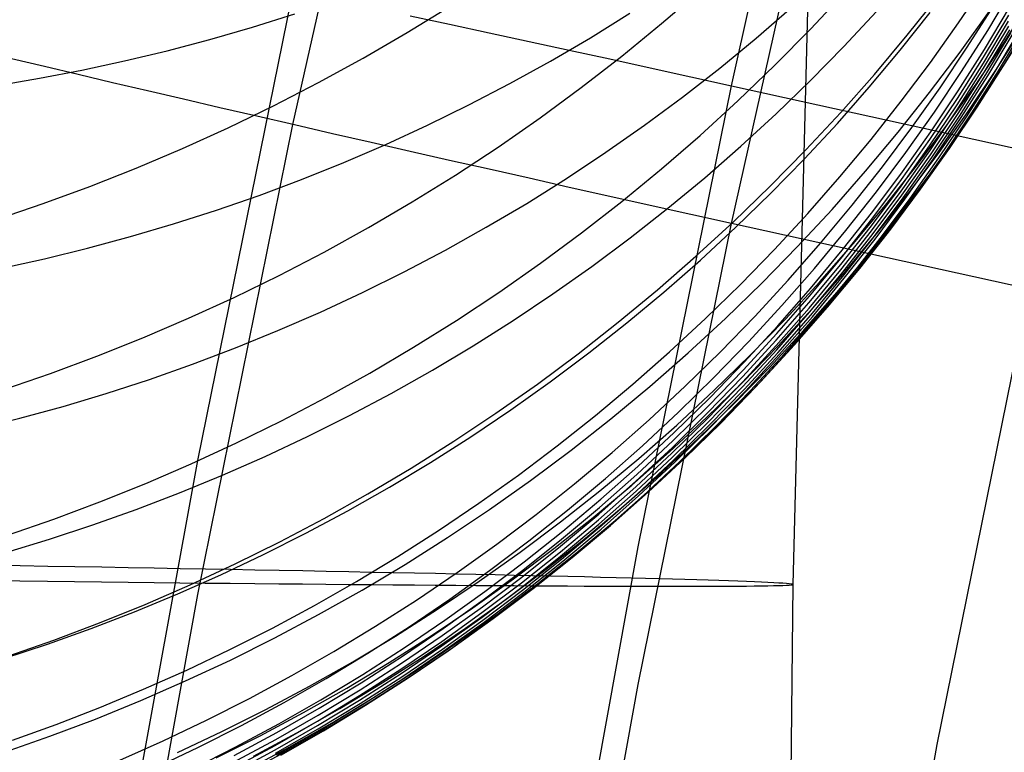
# Model space of a CAD drawing. Extents: x -1634 to -184, y -278 to 263.
# Tile 48 of 242: x -1610.54 to -1602.47, y 67.28 to 73.29. Entities that reach past the tile are written whole.
import ezdxf

# ---------------------------------------------------------------- set-up
doc = ezdxf.new("R2010")
doc.units = 0
doc.layers.add('PREDEFINITO', color=7, linetype='CONTINUOUS')

msp = doc.modelspace()

# ---------------------------------------------------------------- linework, layer by layer
at = {"layer": 'PREDEFINITO'}
for p, q in [((-1603.9011, 80.3052, 296.6527), (-1604.2013, 68.6563, 296.7223)), ((-1604.7028, 72.746, 442.432), (-1603.863, 76.5076, 442.347)), ((-1608.2968, 72.4274, 393.1287), (-1607.4399, 76.263, 393.0421)), ((-1604.7028, 71.6172, 392.4447), (-1603.863, 75.3789, 392.3598)), ((-1609.0762, 69.6724, 441.7991), (-1608.2968, 73.5245, 441.7121)), ((-1605.2757, 73.2554, 562.861), (-1604.9566, 73.5303, 562.9249)), ((-1604.0531, 73.2128, 569.3855), (-1603.7662, 73.5192, 569.4443)), ((-1602.8426, 73.2612, 619.201), (-1602.6216, 73.5899, 619.1504)), ((-1602.6026, 73.1996, 612.291), (-1602.3974, 73.5419, 612.2619)), ((-1603.2624, 73.1597, 575.8316), (-1603.0027, 73.486, 575.8823)), ((-1602.4694, 73.1005, 588.5665), (-1602.2493, 73.4468, 588.597)), ((-1607.3605, 73.1826, 556.2192), (-1607.004, 73.4026, 556.2817)), ((-1604.5005, 73.1369, 634.0471), (-1604.2076, 73.3907, 633.9654)), ((-1603.7817, 73.0684, 628.9397), (-1603.5147, 73.355, 628.8657)), ((-1602.8299, 73.0217, 582.2088), (-1602.5898, 73.359, 582.2499)), ((-1602.7704, 73.0622, 614.6015), (-1602.5568, 73.3987, 614.5654)), ((-1602.6299, 73.0428, 610.0137), (-1602.424, 73.3864, 609.9926)), ((-1608.6295, 73.2271, 644.9983), (-1608.2814, 73.3368, 644.935)), ((-1607.3371, 73.3198, 442.048), (-1607.0146, 73.2505, 442.1361)), ((-1605.8596, 73.14, 639.3455), (-1605.5361, 73.3409, 639.2641)), ((-1603.3206, 73.0374, 624.0476), (-1603.0755, 73.3465, 623.9846)), ((-1602.6386, 72.9308, 607.7958), (-1602.4321, 73.2755, 607.7824)), ((-1602.6364, 72.9818, 608.9053), (-1602.4302, 73.326, 608.888)), ((-1608.9783, 73.126, 645.0584), (-1608.6295, 73.2271, 644.9983)), ((-1607.0146, 73.2505, 442.1361), (-1606.6893, 73.1803, 442.2129)), ((-1605.6016, 72.989, 562.7981), (-1605.2757, 73.2554, 562.861)), ((-1604.348, 72.9137, 569.3271), (-1604.0531, 73.2128, 569.3855)), ((-1603.0725, 72.9374, 619.2506), (-1602.8426, 73.2612, 619.201)), ((-1602.817, 72.8617, 612.3192), (-1602.6026, 73.1996, 612.291)), ((-1602.6364, 72.8899, 606.6865), (-1602.4296, 73.2351, 606.677)), ((-1602.6298, 72.8589, 605.5766), (-1602.4227, 73.2046, 605.5709)), ((-1602.5354, 72.8746, 591.7032), (-1602.316, 73.2201, 591.7288)), ((-1602.5145, 72.8685, 599.5678), (-1602.3061, 73.2163, 599.5804)), ((-1602.4711, 72.9143, 597.9988), (-1602.2624, 73.2626, 598.0138)), ((-1609.3276, 73.0336, 645.1153), (-1608.9783, 73.126, 645.0584)), ((-1607.7216, 72.9724, 556.1585), (-1607.3605, 73.1826, 556.2192)), ((-1606.6893, 73.1803, 442.2129), (-1606.3618, 73.1094, 442.2783)), ((-1606.1875, 72.9475, 639.4243), (-1605.8596, 73.14, 639.3455)), ((-1604.7998, 72.8907, 634.1268), (-1604.5005, 73.1369, 634.0471)), ((-1603.5308, 72.8397, 575.781), (-1603.2624, 73.1597, 575.8316)), ((-1602.6188, 72.8379, 604.4666), (-1602.4115, 73.1841, 604.4649)), ((-1602.6033, 72.8271, 603.3554), (-1602.3957, 73.1737, 603.3575)), ((-1602.5591, 72.8355, 601.1331), (-1602.351, 73.1828, 601.1429)), ((-1609.6771, 72.9497, 645.169), (-1609.3276, 73.0336, 645.1153)), ((-1606.3618, 73.1094, 442.2783), (-1606.0323, 73.0377, 442.3322)), ((-1606.0323, 73.0377, 442.3322), (-1605.7013, 72.9655, 442.3746)), ((-1604.0563, 72.7885, 629.012), (-1603.7817, 73.0684, 628.9397)), ((-1603.574, 72.734, 624.1093), (-1603.3206, 73.0374, 624.0476)), ((-1602.9932, 72.7303, 614.6366), (-1602.7704, 73.0622, 614.6015)), ((-1602.845, 72.7036, 610.034), (-1602.6299, 73.0428, 610.0137)), ((-1602.6988, 72.7591, 588.5355), (-1602.4694, 73.1005, 588.5665)), ((-1602.6087, 72.6979, 594.8423), (-1602.39, 73.0426, 594.863)), ((-1610.3334, 72.903, 394.2466), (-1610.6025, 72.9671, 394.4468)), ((-1610.0263, 72.8742, 645.2195), (-1609.6771, 72.9497, 645.169)), ((-1608.0868, 72.7719, 556.0994), (-1607.7216, 72.9724, 556.1585)), ((-1605.9339, 72.7315, 562.7363), (-1605.6016, 72.989, 562.7981)), ((-1605.7013, 72.9655, 442.3746), (-1605.3691, 72.8927, 442.4053)), ((-1603.0791, 72.69, 582.1675), (-1602.8299, 73.0217, 582.2088)), ((-1602.852, 72.642, 608.9217), (-1602.6364, 72.9818, 608.9053)), ((-1610.3751, 72.807, 645.2668), (-1610.0263, 72.8742, 645.2195)), ((-1610.0578, 72.8378, 394.0559), (-1610.3334, 72.903, 394.2466)), ((-1606.5194, 72.7638, 639.5004), (-1606.1875, 72.9475, 639.4243)), ((-1605.3691, 72.8927, 442.4053), (-1605.0362, 72.8195, 442.4245)), ((-1605.1053, 72.6524, 634.2043), (-1604.7998, 72.8907, 634.1268)), ((-1604.6506, 72.6224, 569.2693), (-1604.348, 72.9137, 569.3271)), ((-1603.3112, 72.6189, 619.2992), (-1603.0725, 72.9374, 619.2506)), ((-1602.8545, 72.5905, 607.8083), (-1602.6386, 72.9308, 607.7958)), ((-1602.8526, 72.549, 606.6951), (-1602.6364, 72.8899, 606.6865)), ((-1602.7641, 72.5338, 591.677), (-1602.5354, 72.8746, 591.7032)), ((-1602.7322, 72.5251, 599.5544), (-1602.5145, 72.8685, 599.5678)), ((-1602.6892, 72.5705, 597.983), (-1602.4711, 72.9143, 597.9988)), ((-1610.723, 72.7481, 645.3109), (-1610.3751, 72.807, 645.2668)), ((-1609.7759, 72.7714, 393.8749), (-1610.0578, 72.8378, 394.0559)), ((-1605.0362, 72.8195, 442.4245), (-1604.7028, 72.746, 442.432)), ((-1604.3382, 72.5157, 629.0828), (-1604.0563, 72.7885, 629.012)), ((-1603.8077, 72.5265, 575.7304), (-1603.5308, 72.8397, 575.781)), ((-1603.0406, 72.5284, 612.3464), (-1602.817, 72.8617, 612.3192)), ((-1602.8462, 72.5175, 605.5813), (-1602.6298, 72.8589, 605.5766)), ((-1602.8355, 72.4961, 604.4674), (-1602.6188, 72.8379, 604.4666)), ((-1602.8203, 72.4849, 603.3524), (-1602.6033, 72.8271, 603.3554)), ((-1602.7765, 72.4926, 601.1223), (-1602.5591, 72.8355, 601.1331)), ((-1609.4882, 72.7039, 393.704), (-1609.7759, 72.7714, 393.8749)), ((-1608.4559, 72.5814, 556.0421), (-1608.0868, 72.7719, 556.0994)), ((-1606.855, 72.5888, 639.5737), (-1606.5194, 72.7638, 639.5004)), ((-1606.2722, 72.483, 562.6756), (-1605.9339, 72.7315, 562.7363)), ((-1605.4672, 68.9652, 442.5174), (-1604.7028, 72.746, 442.432)), ((-1604.7028, 72.746, 442.432), (-1599.8208, 71.6669, 442.4563)), ((-1603.8356, 72.4369, 624.1696), (-1603.574, 72.734, 624.1093)), ((-1603.225, 72.4033, 614.6707), (-1602.9932, 72.7303, 614.6366)), ((-1602.9374, 72.4229, 588.5039), (-1602.6988, 72.7591, 588.5355)), ((-1609.1948, 72.6354, 393.5433), (-1609.4882, 72.7039, 393.704)), ((-1608.8962, 72.5659, 393.3929), (-1609.1948, 72.6354, 393.5433)), ((-1605.4166, 72.4222, 634.2797), (-1605.1053, 72.6524, 634.2043)), ((-1603.3372, 72.3643, 582.1259), (-1603.0791, 72.69, 582.1675)), ((-1603.0767, 72.3068, 608.9372), (-1602.852, 72.642, 608.9217)), ((-1603.0694, 72.369, 610.0533), (-1602.845, 72.7036, 610.034)), ((-1602.8368, 72.3579, 594.8209), (-1602.6087, 72.6979, 594.8423)), ((-1608.5927, 72.4957, 393.2531), (-1608.8962, 72.5659, 393.3929)), ((-1608.8283, 72.4009, 555.9866), (-1608.4559, 72.5814, 556.0421)), ((-1607.1939, 72.4227, 639.6442), (-1606.855, 72.5888, 639.5737)), ((-1604.9607, 72.3392, 569.2121), (-1604.6506, 72.6224, 569.2693)), ((-1603.5585, 72.306, 619.3466), (-1603.3112, 72.6189, 619.2992)), ((-1603.0795, 72.2548, 607.8199), (-1602.8545, 72.5905, 607.8083)), ((-1603.0779, 72.2128, 606.7029), (-1602.8526, 72.549, 606.6951)), ((-1602.9165, 72.2314, 597.9664), (-1602.6892, 72.5705, 597.983)), ((-1608.2847, 72.4247, 393.124), (-1608.5927, 72.4957, 393.2531)), ((-1606.6163, 72.2437, 562.6161), (-1606.2722, 72.483, 562.6756)), ((-1604.6272, 72.2501, 629.1518), (-1604.3382, 72.5157, 629.0828)), ((-1604.0928, 72.2203, 575.6801), (-1603.8077, 72.5265, 575.7304)), ((-1603.2732, 72.2, 612.3727), (-1603.0406, 72.5284, 612.3464)), ((-1603.0719, 72.1809, 605.5851), (-1602.8462, 72.5175, 605.5813)), ((-1603.0615, 72.1591, 604.4673), (-1602.8355, 72.4961, 604.4674)), ((-1603.0464, 72.1475, 603.3485), (-1602.8203, 72.4849, 603.3524)), ((-1603.0032, 72.1545, 601.1107), (-1602.7765, 72.4926, 601.1223)), ((-1603.002, 72.1983, 591.6502), (-1602.7641, 72.5338, 591.677)), ((-1602.9593, 72.1865, 599.5402), (-1602.7322, 72.5251, 599.5544)), ((-1609.2036, 72.2304, 555.9329), (-1608.8283, 72.4009, 555.9866)), ((-1609.0762, 68.5754, 393.2157), (-1608.2968, 72.4274, 393.1287)), ((-1607.9725, 72.3529, 393.0057), (-1608.2847, 72.4247, 393.124)), ((-1607.5358, 72.2654, 639.7119), (-1607.1939, 72.4227, 639.6442)), ((-1605.7333, 72.2003, 634.3528), (-1605.4166, 72.4222, 634.2797)), ((-1604.1051, 72.1463, 624.2286), (-1603.8356, 72.4369, 624.1696)), ((-1603.4656, 72.0817, 614.7037), (-1603.225, 72.4033, 614.6707)), ((-1603.1851, 72.0923, 588.4719), (-1602.9374, 72.4229, 588.5039)), ((-1607.6565, 72.2806, 392.8985), (-1607.9725, 72.3529, 393.0057)), ((-1605.2778, 72.0642, 569.1556), (-1604.9607, 72.3392, 569.2121)), ((-1603.8142, 71.9991, 619.3928), (-1603.5585, 72.306, 619.3466)), ((-1603.6039, 72.0451, 582.0842), (-1603.3372, 72.3643, 582.1259)), ((-1603.3104, 71.9767, 608.9517), (-1603.0767, 72.3068, 608.9372)), ((-1603.3028, 72.0394, 610.0717), (-1603.0694, 72.369, 610.0533)), ((-1603.0739, 72.0232, 594.7988), (-1602.8368, 72.3579, 594.8209)), ((-1609.5816, 72.0699, 555.881), (-1609.2036, 72.2304, 555.9329)), ((-1607.8802, 72.1171, 639.7768), (-1607.5358, 72.2654, 639.7119)), ((-1607.3371, 72.2078, 392.8024), (-1607.6565, 72.2806, 392.8985)), ((-1606.9657, 72.0138, 562.5579), (-1606.6163, 72.2437, 562.6161)), ((-1604.9229, 71.992, 629.219), (-1604.6272, 72.2501, 629.1518)), ((-1603.3136, 71.9241, 607.8305), (-1603.0795, 72.2548, 607.8199)), ((-1603.153, 71.8975, 597.949), (-1602.9165, 72.2314, 597.9664)), ((-1607.0146, 72.1346, 392.7175), (-1607.3371, 72.2078, 392.8024)), ((-1606.055, 71.9867, 634.4237), (-1605.7333, 72.2003, 634.3528)), ((-1604.3859, 71.9216, 575.6299), (-1604.0928, 72.2203, 575.6801)), ((-1604.3822, 71.8625, 624.2861), (-1604.1051, 72.1463, 624.2286)), ((-1603.5147, 71.877, 612.3979), (-1603.2732, 72.2, 612.3727)), ((-1603.3123, 71.8817, 606.7096), (-1603.0779, 72.2128, 606.7029)), ((-1603.3066, 71.8493, 605.588), (-1603.0719, 72.1809, 605.5851)), ((-1603.2964, 71.8271, 604.4663), (-1603.0615, 72.1591, 604.4673)), ((-1603.2817, 71.8151, 603.3436), (-1603.0464, 72.1475, 603.3485)), ((-1603.2489, 71.8684, 591.6228), (-1603.002, 72.1983, 591.6502)), ((-1603.239, 71.8215, 601.0981), (-1603.0032, 72.1545, 601.1107)), ((-1603.1954, 71.8531, 599.5251), (-1602.9593, 72.1865, 599.5402)), ((-1609.9617, 71.9196, 555.831), (-1609.5816, 72.0699, 555.881)), ((-1608.2267, 71.9777, 639.8388), (-1607.8802, 72.1171, 639.7768)), ((-1606.6893, 72.061, 392.644), (-1607.0146, 72.1346, 392.7175)), ((-1606.3618, 71.9872, 392.5819), (-1606.6893, 72.061, 392.644)), ((-1605.6016, 71.7978, 569.0998), (-1605.2778, 72.0642, 569.1556)), ((-1603.7148, 71.7657, 614.7357), (-1603.4656, 72.0817, 614.7037)), ((-1603.4415, 71.7677, 588.4395), (-1603.1851, 72.0923, 588.4719)), ((-1607.3201, 71.7934, 562.5009), (-1606.9657, 72.0138, 562.5579)), ((-1606.3816, 71.7818, 634.4922), (-1606.055, 71.9867, 634.4237)), ((-1606.0323, 71.9132, 392.5312), (-1606.3618, 71.9872, 392.5819)), ((-1605.2251, 71.7417, 629.2844), (-1604.9229, 71.992, 629.219)), ((-1604.078, 71.6984, 619.4378), (-1603.8142, 71.9991, 619.3928)), ((-1603.8791, 71.7325, 582.0424), (-1603.6039, 72.0451, 582.0842)), ((-1603.545, 71.7152, 610.0891), (-1603.3028, 72.0394, 610.0717)), ((-1603.3201, 71.694, 594.7761), (-1603.0739, 72.0232, 594.7988)), ((-1610.3435, 71.7794, 555.7829), (-1609.9617, 71.9196, 555.831)), ((-1608.5751, 71.8473, 639.8979), (-1608.2267, 71.9777, 639.8388)), ((-1605.7013, 71.8391, 392.4922), (-1606.0323, 71.9132, 392.5312)), ((-1604.6867, 71.6305, 575.5801), (-1604.3859, 71.9216, 575.6299)), ((-1603.5565, 71.5989, 607.8402), (-1603.3136, 71.9241, 607.8305)), ((-1603.553, 71.652, 608.9652), (-1603.3104, 71.9767, 608.9517)), ((-1608.925, 71.7257, 639.9541), (-1608.5751, 71.8473, 639.8979)), ((-1605.3691, 71.765, 392.4647), (-1605.7013, 71.8391, 392.4922)), ((-1604.6667, 71.5858, 624.3421), (-1604.3822, 71.8625, 624.2861)), ((-1603.7647, 71.5598, 612.4221), (-1603.5147, 71.877, 612.3979)), ((-1603.5555, 71.556, 606.7154), (-1603.3123, 71.8817, 606.7096)), ((-1603.5501, 71.5232, 605.5899), (-1603.3066, 71.8493, 605.588)), ((-1603.5403, 71.5006, 604.4644), (-1603.2964, 71.8271, 604.4663)), ((-1603.5046, 71.5445, 591.5949), (-1603.2489, 71.8684, 591.6228)), ((-1603.4836, 71.494, 601.0847), (-1603.239, 71.8215, 601.0981)), ((-1603.4404, 71.5252, 599.5092), (-1603.1954, 71.8531, 599.5251)), ((-1603.3984, 71.5692, 597.9309), (-1603.153, 71.8975, 597.949)), ((-1610.7268, 71.6492, 555.7368), (-1610.3435, 71.7794, 555.7829)), ((-1607.679, 71.5828, 562.4453), (-1607.3201, 71.7934, 562.5009)), ((-1606.7125, 71.5855, 634.5582), (-1606.3816, 71.7818, 634.4922)), ((-1605.9319, 71.5401, 569.0447), (-1605.6016, 71.7978, 569.0998)), ((-1605.5334, 71.4994, 629.3478), (-1605.2251, 71.7417, 629.2844)), ((-1605.0362, 71.691, 392.4489), (-1605.3691, 71.765, 392.4647)), ((-1603.9724, 71.4558, 614.7666), (-1603.7148, 71.7657, 614.7357)), ((-1603.7066, 71.4494, 588.4067), (-1603.4415, 71.7677, 588.4395)), ((-1603.5258, 71.4883, 603.3379), (-1603.2817, 71.8151, 603.3436)), ((-1609.276, 71.6131, 640.0074), (-1608.925, 71.7257, 639.9541)), ((-1604.7028, 71.6172, 392.4447), (-1605.0362, 71.691, 392.4489)), ((-1604.3498, 71.4044, 619.4814), (-1604.078, 71.6984, 619.4378)), ((-1604.1624, 71.427, 582.0005), (-1603.8791, 71.7325, 582.0424)), ((-1603.7959, 71.3968, 610.1055), (-1603.545, 71.7152, 610.0891)), ((-1603.575, 71.3708, 594.7526), (-1603.3201, 71.694, 594.7761)), ((-1609.6277, 71.5093, 640.0578), (-1609.276, 71.6131, 640.0074)), ((-1608.0421, 71.382, 562.3911), (-1607.679, 71.5828, 562.4453)), ((-1607.0474, 71.3981, 634.6219), (-1606.7125, 71.5855, 634.5582)), ((-1605.4672, 67.8364, 392.5301), (-1604.7028, 71.6172, 392.4447)), ((-1604.9948, 71.3475, 575.5305), (-1604.6867, 71.6305, 575.5801)), ((-1604.9582, 71.3165, 624.3965), (-1604.6667, 71.5858, 624.3421)), ((-1599.8219, 70.5384, 392.4691), (-1604.7028, 71.6172, 392.4447)), ((-1603.8081, 71.2795, 607.849), (-1603.5565, 71.5989, 607.8402)), ((-1603.8042, 71.3331, 608.9778), (-1603.553, 71.652, 608.9652)), ((-1609.9799, 71.4143, 640.1053), (-1609.6277, 71.5093, 640.0578)), ((-1606.2682, 71.2915, 568.9905), (-1605.9319, 71.5401, 569.0447)), ((-1605.8475, 71.2653, 629.4093), (-1605.5334, 71.4994, 629.3478)), ((-1604.0232, 71.2486, 612.4453), (-1603.7647, 71.5598, 612.4221)), ((-1603.8074, 71.2361, 606.7203), (-1603.5555, 71.556, 606.7154)), ((-1603.8024, 71.2029, 605.591), (-1603.5501, 71.5232, 605.5899)), ((-1603.7928, 71.1799, 604.4616), (-1603.5403, 71.5006, 604.4644)), ((-1603.7689, 71.2268, 591.5665), (-1603.5046, 71.5445, 591.5949)), ((-1603.6941, 71.2031, 599.4925), (-1603.4404, 71.5252, 599.5092)), ((-1603.6525, 71.2467, 597.9119), (-1603.3984, 71.5692, 597.9309)), ((-1604.4537, 71.1288, 581.9585), (-1604.1624, 71.427, 582.0005)), ((-1604.2382, 71.1522, 614.7963), (-1603.9724, 71.4558, 614.7666)), ((-1603.9801, 71.1378, 588.3735), (-1603.7066, 71.4494, 588.4067)), ((-1603.7787, 71.1673, 603.3312), (-1603.5258, 71.4883, 603.3379)), ((-1603.737, 71.1724, 601.0704), (-1603.4836, 71.494, 601.0847)), ((-1610.3321, 71.3281, 640.1499), (-1609.9799, 71.4143, 640.1053)), ((-1608.4089, 71.1911, 562.3383), (-1608.0421, 71.382, 562.3911)), ((-1607.386, 71.2196, 634.6831), (-1607.0474, 71.3981, 634.6219)), ((-1605.3099, 71.0727, 575.4814), (-1604.9948, 71.3475, 575.5305)), ((-1604.6292, 71.1172, 619.5238), (-1604.3498, 71.4044, 619.4814)), ((-1604.0552, 71.0845, 610.1208), (-1603.7959, 71.3968, 610.1055)), ((-1603.8384, 71.0538, 594.7286), (-1603.575, 71.3708, 594.7526)), ((-1610.6841, 71.2504, 640.1917), (-1610.3321, 71.3281, 640.1499)), ((-1606.6102, 71.052, 568.9372), (-1606.2682, 71.2915, 568.9905)), ((-1606.1671, 71.0396, 629.4688), (-1605.8475, 71.2653, 629.4093)), ((-1605.2565, 71.0548, 624.4493), (-1604.9582, 71.3165, 624.3965)), ((-1604.0681, 70.9662, 607.8567), (-1603.8081, 71.2795, 607.849)), ((-1604.0639, 71.0202, 608.9893), (-1603.8042, 71.3331, 608.9778)), ((-1608.7791, 71.0101, 562.2869), (-1608.4089, 71.1911, 562.3383)), ((-1607.7279, 71.0501, 634.7417), (-1607.386, 71.2196, 634.6831)), ((-1604.2899, 70.9438, 612.4673), (-1604.0232, 71.2486, 612.4453)), ((-1604.0678, 70.9224, 606.7242), (-1603.8074, 71.2361, 606.7203)), ((-1604.0631, 70.8888, 605.591), (-1603.8024, 71.2029, 605.591)), ((-1604.0538, 70.8654, 604.4578), (-1603.7928, 71.1799, 604.4616)), ((-1604.0415, 70.9158, 591.5375), (-1603.7689, 71.2268, 591.5665)), ((-1603.9564, 70.8873, 599.475), (-1603.6941, 71.2031, 599.4925)), ((-1603.9152, 70.9305, 597.8922), (-1603.6525, 71.2467, 597.9119)), ((-1604.9159, 70.8372, 619.5648), (-1604.6292, 71.1172, 619.5238)), ((-1604.7525, 70.8383, 581.9165), (-1604.4537, 71.1288, 581.9585)), ((-1604.5119, 70.8553, 614.8249), (-1604.2382, 71.1522, 614.7963)), ((-1604.2617, 70.8332, 588.3399), (-1603.9801, 71.1378, 588.3735)), ((-1604.04, 70.8524, 603.3237), (-1603.7787, 71.1673, 603.3312)), ((-1603.9988, 70.8571, 601.0553), (-1603.737, 71.1724, 601.0704)), ((-1608.0726, 70.8896, 634.7979), (-1607.7279, 71.0501, 634.7417)), ((-1606.9575, 70.822, 568.8848), (-1606.6102, 71.052, 568.9372)), ((-1606.4917, 70.8224, 629.5262), (-1606.1671, 71.0396, 629.4688)), ((-1605.6318, 70.8065, 575.4326), (-1605.3099, 71.0727, 575.4814)), ((-1605.5613, 70.801, 624.5004), (-1605.2565, 71.0548, 624.4493)), ((-1604.3318, 70.7138, 608.9998), (-1604.0639, 71.0202, 608.9893)), ((-1604.3227, 70.7785, 610.1351), (-1604.0552, 71.0845, 610.1208)), ((-1604.1102, 70.7434, 594.7039), (-1603.8384, 71.0538, 594.7286)), ((-1603.0166, 67.3454, 392.5412), (-1602.2624, 71.0778, 392.4569)), ((-1609.1522, 70.8392, 562.2371), (-1608.7791, 71.0101, 562.2869)), ((-1604.5645, 70.6457, 612.4882), (-1604.2899, 70.9438, 612.4673)), ((-1604.3363, 70.6593, 607.8634), (-1604.0681, 70.9662, 607.8567)), ((-1608.4199, 70.7382, 634.8515), (-1608.0726, 70.8896, 634.7979)), ((-1604.7933, 70.5654, 614.8523), (-1604.5119, 70.8553, 614.8249)), ((-1604.3364, 70.6151, 606.7271), (-1604.0678, 70.9224, 606.7242)), ((-1604.332, 70.5812, 605.5901), (-1604.0631, 70.8888, 605.591)), ((-1604.3231, 70.5575, 604.4531), (-1604.0538, 70.8654, 604.4578)), ((-1604.3222, 70.6117, 591.5081), (-1604.0415, 70.9158, 591.5375)), ((-1604.3095, 70.5441, 603.3152), (-1604.04, 70.8524, 603.3237)), ((-1604.2689, 70.5482, 601.0393), (-1603.9988, 70.8571, 601.0553)), ((-1604.2269, 70.5781, 599.4567), (-1603.9564, 70.8873, 599.475)), ((-1604.1861, 70.6209, 597.8718), (-1603.9152, 70.9305, 597.8922)), ((-1609.5279, 70.6784, 562.1887), (-1609.1522, 70.8392, 562.2371)), ((-1607.3097, 70.6015, 568.8333), (-1606.9575, 70.822, 568.8848)), ((-1606.8211, 70.614, 629.5815), (-1606.4917, 70.8224, 629.5262)), ((-1605.96, 70.549, 575.3844), (-1605.6318, 70.8065, 575.4326)), ((-1605.8722, 70.5553, 624.5498), (-1605.5613, 70.801, 624.5004)), ((-1605.2098, 70.5647, 619.6043), (-1604.9159, 70.8372, 619.5648)), ((-1605.0587, 70.5558, 581.8746), (-1604.7525, 70.8383, 581.9165)), ((-1604.5981, 70.4794, 610.1484), (-1604.3227, 70.7785, 610.1351)), ((-1604.5511, 70.5359, 588.3061), (-1604.2617, 70.8332, 588.3399)), ((-1608.7693, 70.5959, 634.9025), (-1608.4199, 70.7382, 634.8515)), ((-1604.6076, 70.4142, 609.0093), (-1604.3318, 70.7138, 608.9998)), ((-1604.39, 70.44, 594.6787), (-1604.1102, 70.7434, 594.7039)), ((-1609.9057, 70.5277, 562.1419), (-1609.5279, 70.6784, 562.1887)), ((-1607.1548, 70.4144, 629.6346), (-1606.8211, 70.614, 629.5815)), ((-1604.8469, 70.3546, 612.508), (-1604.5645, 70.6457, 612.4882)), ((-1604.613, 70.3147, 606.7291), (-1604.3364, 70.6151, 606.7271)), ((-1604.6125, 70.3593, 607.8691), (-1604.3363, 70.6593, 607.8634)), ((-1604.6107, 70.315, 591.4783), (-1604.3222, 70.6117, 591.5081)), ((-1604.465, 70.3182, 597.8507), (-1604.1861, 70.6209, 597.8718)), ((-1610.2853, 70.387, 562.0967), (-1609.9057, 70.5277, 562.1419)), ((-1609.1205, 70.4626, 634.9509), (-1608.7693, 70.5959, 634.9025)), ((-1607.6664, 70.3907, 568.7829), (-1607.3097, 70.6015, 568.8333)), ((-1606.2942, 70.3004, 575.3366), (-1605.96, 70.549, 575.3844)), ((-1606.1889, 70.3179, 624.5974), (-1605.8722, 70.5553, 624.5498)), ((-1605.5105, 70.2999, 619.6424), (-1605.2098, 70.5647, 619.6043)), ((-1605.3719, 70.2815, 581.8328), (-1605.0587, 70.5558, 581.8746)), ((-1605.0821, 70.2828, 614.8784), (-1604.7933, 70.5654, 614.8523)), ((-1604.8481, 70.2462, 588.272), (-1604.5511, 70.5359, 588.3061)), ((-1604.6089, 70.2803, 605.5883), (-1604.332, 70.5812, 605.5901)), ((-1604.6003, 70.2563, 604.4475), (-1604.3231, 70.5575, 604.4531)), ((-1604.587, 70.2427, 603.3059), (-1604.3095, 70.5441, 603.3152)), ((-1604.547, 70.2463, 601.0224), (-1604.2689, 70.5482, 601.0393)), ((-1604.5054, 70.2758, 599.4376), (-1604.2269, 70.5781, 599.4567)), ((-1609.4731, 70.3385, 634.9967), (-1609.1205, 70.4626, 634.9509)), ((-1604.8813, 70.1873, 610.1605), (-1604.5981, 70.4794, 610.1484)), ((-1610.6663, 70.2564, 562.053), (-1610.2853, 70.387, 562.0967)), ((-1608.0272, 70.1896, 568.7335), (-1607.6664, 70.3907, 568.7829)), ((-1607.4925, 70.2237, 629.6856), (-1607.1548, 70.4144, 629.6346)), ((-1604.8911, 70.1216, 609.0178), (-1604.6076, 70.4142, 609.0093)), ((-1604.6777, 70.1439, 594.6529), (-1604.39, 70.44, 594.6787)), ((-1609.8268, 70.2234, 635.04), (-1609.4731, 70.3385, 634.9967)), ((-1606.634, 70.0611, 575.2894), (-1606.2942, 70.3004, 575.3366)), ((-1606.511, 70.089, 624.6433), (-1606.1889, 70.3179, 624.5974)), ((-1605.8176, 70.0431, 619.6791), (-1605.5105, 70.2999, 619.6424)), ((-1605.1366, 70.0708, 612.5266), (-1604.8469, 70.3546, 612.508)), ((-1604.9068, 70.0258, 591.4481), (-1604.6107, 70.315, 591.4783)), ((-1604.8972, 70.0213, 606.7301), (-1604.613, 70.3147, 606.7291)), ((-1604.8965, 70.0663, 607.8738), (-1604.6125, 70.3593, 607.8691)), ((-1604.7518, 70.0227, 597.8289), (-1604.465, 70.3182, 597.8507)), ((-1610.1813, 70.1173, 635.0806), (-1609.8268, 70.2234, 635.04)), ((-1607.8339, 70.0421, 629.7344), (-1607.4925, 70.2237, 629.6856)), ((-1605.6917, 70.0156, 581.7911), (-1605.3719, 70.2815, 581.8328)), ((-1605.378, 70.0077, 614.9032), (-1605.0821, 70.2828, 614.8784)), ((-1605.1524, 69.9645, 588.2376), (-1604.8481, 70.2462, 588.272)), ((-1604.8935, 69.9866, 605.5855), (-1604.6089, 70.2803, 605.5883)), ((-1604.8852, 69.9623, 604.4409), (-1604.6003, 70.2563, 604.4475)), ((-1604.8723, 69.9484, 603.2957), (-1604.587, 70.2427, 603.3059)), ((-1604.8328, 69.9515, 601.0048), (-1604.547, 70.2463, 601.0224)), ((-1604.7917, 69.9807, 599.4177), (-1604.5054, 70.2758, 599.4376)), ((-1608.3918, 69.9985, 568.6852), (-1608.0272, 70.1896, 568.7335)), ((-1605.1719, 69.9025, 610.1716), (-1604.8813, 70.1873, 610.1605)), ((-1604.9728, 69.8553, 594.6265), (-1604.6777, 70.1439, 594.6529)), ((-1610.5361, 70.0202, 635.1187), (-1610.1813, 70.1173, 635.0806)), ((-1606.9791, 69.8311, 575.2428), (-1606.634, 70.0611, 575.2894)), ((-1606.8382, 69.8688, 624.6873), (-1606.511, 70.089, 624.6433)), ((-1606.1308, 69.7945, 619.7142), (-1605.8176, 70.0431, 619.6791)), ((-1605.4334, 69.7946, 612.5441), (-1605.1366, 70.0708, 612.5266)), ((-1605.1878, 69.7807, 607.8775), (-1604.8965, 70.0663, 607.8738)), ((-1605.1821, 69.8365, 609.0251), (-1604.8911, 70.1216, 609.0178)), ((-1610.8909, 69.9319, 635.1542), (-1610.5361, 70.0202, 635.1187)), ((-1608.7597, 69.8173, 568.6381), (-1608.3918, 69.9985, 568.6852)), ((-1608.1785, 69.8697, 629.7809), (-1607.8339, 70.0421, 629.7344)), ((-1606.0179, 69.7585, 581.7495), (-1605.6917, 70.0156, 581.7911)), ((-1605.6807, 69.7404, 614.9268), (-1605.378, 70.0077, 614.9032)), ((-1605.4636, 69.6909, 588.2031), (-1605.1524, 69.9645, 588.2376)), ((-1605.2101, 69.7445, 591.4175), (-1604.9068, 70.0258, 591.4481)), ((-1605.1889, 69.7354, 606.73), (-1604.8972, 70.0213, 606.7301)), ((-1605.1856, 69.7004, 605.5818), (-1604.8935, 69.9866, 605.5855)), ((-1605.0854, 69.6931, 599.3971), (-1604.7917, 69.9807, 599.4177)), ((-1605.046, 69.7347, 597.8064), (-1604.7518, 70.0227, 597.8289)), ((-1605.4695, 69.6254, 610.1816), (-1605.1719, 69.9025, 610.1716)), ((-1605.1776, 69.6757, 604.4335), (-1604.8852, 69.9623, 604.4409)), ((-1605.165, 69.6616, 603.2845), (-1604.8723, 69.9484, 603.2957)), ((-1605.1261, 69.6643, 600.9864), (-1604.8328, 69.9515, 601.0048)), ((-1609.1305, 69.6461, 568.592), (-1608.7597, 69.8173, 568.6381)), ((-1608.5259, 69.7064, 629.8253), (-1608.1785, 69.8697, 629.7809)), ((-1607.3291, 69.6106, 575.1969), (-1606.9791, 69.8311, 575.2428)), ((-1607.1701, 69.6574, 624.7294), (-1606.8382, 69.8688, 624.6873)), ((-1605.4802, 69.5589, 609.0315), (-1605.1821, 69.8365, 609.0251)), ((-1605.2751, 69.5746, 594.5996), (-1604.9728, 69.8553, 594.6265)), ((-1606.4498, 69.5544, 619.7477), (-1606.1308, 69.7945, 619.7142)), ((-1606.35, 69.5104, 581.7082), (-1606.0179, 69.7585, 581.7495)), ((-1605.9898, 69.4813, 614.9491), (-1605.6807, 69.7404, 614.9268)), ((-1605.737, 69.5263, 612.5603), (-1605.4334, 69.7946, 612.5441)), ((-1605.5203, 69.4714, 591.3865), (-1605.2101, 69.7445, 591.4175)), ((-1605.4878, 69.4572, 606.729), (-1605.1889, 69.7354, 606.73)), ((-1605.4863, 69.5028, 607.8802), (-1605.1878, 69.7807, 607.8775)), ((-1605.3474, 69.4546, 597.7833), (-1605.046, 69.7347, 597.8064)), ((-1609.7821, 65.7998, 441.8865), (-1609.0762, 69.6724, 441.7991)), ((-1609.5039, 69.485, 568.5472), (-1609.1305, 69.6461, 568.592)), ((-1608.8759, 69.5523, 629.8673), (-1608.5259, 69.7064, 629.8253)), ((-1607.5064, 69.455, 624.7697), (-1607.1701, 69.6574, 624.7294)), ((-1605.7814, 69.4257, 588.1683), (-1605.4636, 69.6909, 588.2031)), ((-1605.4847, 69.4218, 605.5771), (-1605.1856, 69.7004, 605.5818)), ((-1605.4771, 69.3969, 604.4251), (-1605.1776, 69.6757, 604.4335)), ((-1605.4648, 69.3825, 603.2726), (-1605.165, 69.6616, 603.2845)), ((-1605.4266, 69.3848, 600.9671), (-1605.1261, 69.6643, 600.9864)), ((-1605.3863, 69.4133, 599.3758), (-1605.0854, 69.6931, 599.3971)), ((-1607.6836, 69.3998, 575.1516), (-1607.3291, 69.6106, 575.1969)), ((-1605.7851, 69.2894, 609.0367), (-1605.4802, 69.5589, 609.0315)), ((-1605.774, 69.3562, 610.1904), (-1605.4695, 69.6254, 610.1816)), ((-1605.5844, 69.3019, 594.5723), (-1605.2751, 69.5746, 594.5996)), ((-1609.8795, 69.334, 568.5036), (-1609.5039, 69.485, 568.5472)), ((-1609.228, 69.4075, 629.9071), (-1608.8759, 69.5523, 629.8673)), ((-1606.7743, 69.3228, 619.7797), (-1606.4498, 69.5544, 619.7477)), ((-1606.6877, 69.2713, 581.6671), (-1606.35, 69.5104, 581.7082)), ((-1606.3051, 69.2304, 614.9701), (-1605.9898, 69.4813, 614.9491)), ((-1606.0471, 69.2662, 612.5754), (-1605.737, 69.5263, 612.5603)), ((-1605.7915, 69.2329, 607.8818), (-1605.4863, 69.5028, 607.8802)), ((-1609.5819, 69.2719, 629.9446), (-1609.228, 69.4075, 629.9071)), ((-1608.0422, 69.1987, 575.1071), (-1607.6836, 69.3998, 575.1516)), ((-1607.8466, 69.2616, 624.808), (-1607.5064, 69.455, 624.7697)), ((-1606.1054, 69.1693, 588.1335), (-1605.7814, 69.4257, 588.1683)), ((-1605.8371, 69.2067, 591.3553), (-1605.5203, 69.4714, 591.3865)), ((-1605.7934, 69.1869, 606.7271), (-1605.4878, 69.4572, 606.729)), ((-1605.7907, 69.1513, 605.5715), (-1605.4847, 69.4218, 605.5771)), ((-1605.6941, 69.1415, 599.3539), (-1605.3863, 69.4133, 599.3758)), ((-1605.6556, 69.1826, 597.7595), (-1605.3474, 69.4546, 597.7833)), ((-1610.2567, 69.1931, 568.4612), (-1609.8795, 69.334, 568.5036)), ((-1607.1038, 69.1, 619.8101), (-1606.7743, 69.3228, 619.7797)), ((-1606.085, 69.0952, 610.1982), (-1605.774, 69.3562, 610.1904)), ((-1605.7835, 69.1261, 604.4159), (-1605.4771, 69.3969, 604.4251)), ((-1605.7715, 69.1114, 603.2598), (-1605.4648, 69.3825, 603.2726)), ((-1605.7339, 69.1134, 600.9471), (-1605.4266, 69.3848, 600.9671)), ((-1609.9371, 69.1455, 629.9799), (-1609.5819, 69.2719, 629.9446)), ((-1608.1905, 69.0775, 624.8444), (-1607.8466, 69.2616, 624.808)), ((-1607.0306, 69.0416, 581.6263), (-1606.6877, 69.2713, 581.6671)), ((-1606.3633, 69.0143, 612.5892), (-1606.0471, 69.2662, 612.5754)), ((-1606.0964, 69.0279, 609.0409), (-1605.7851, 69.2894, 609.0367)), ((-1605.9002, 69.0377, 594.5445), (-1605.5844, 69.3019, 594.5723)), ((-1610.6354, 69.0621, 568.4201), (-1610.2567, 69.1931, 568.4612)), ((-1608.4045, 69.0075, 575.0633), (-1608.0422, 69.1987, 575.1071)), ((-1606.6262, 68.988, 614.9897), (-1606.3051, 69.2304, 614.9701)), ((-1606.4355, 68.9217, 588.0985), (-1606.1054, 69.1693, 588.1335)), ((-1606.1602, 68.9506, 591.3237), (-1605.8371, 69.2067, 591.3553)), ((-1606.1055, 68.9248, 606.7241), (-1605.7934, 69.1869, 606.7271)), ((-1606.1033, 68.9711, 607.8824), (-1605.7915, 69.2329, 607.8818)), ((-1605.9704, 68.9189, 597.7352), (-1605.6556, 69.1826, 597.7595)), ((-1610.2934, 69.0284, 630.0128), (-1609.9371, 69.1455, 629.9799)), ((-1608.5376, 68.9026, 624.8789), (-1608.1905, 69.0775, 624.8444)), ((-1607.4381, 68.8862, 619.8389), (-1607.1038, 69.1, 619.8101)), ((-1606.4021, 68.8425, 610.2048), (-1606.085, 69.0952, 610.1982)), ((-1606.1032, 68.8889, 605.565), (-1605.7907, 69.1513, 605.5715)), ((-1606.0963, 68.8635, 604.4057), (-1605.7835, 69.1261, 604.4159)), ((-1606.0847, 68.8487, 603.2461), (-1605.7715, 69.1114, 603.2598)), ((-1606.0477, 68.8503, 600.9264), (-1605.7339, 69.1134, 600.9471)), ((-1606.0084, 68.8781, 599.3312), (-1605.6941, 69.1415, 599.3539)), ((-1610.6503, 68.9203, 630.0436), (-1610.2934, 69.0284, 630.0128)), ((-1608.7702, 68.8263, 575.0203), (-1608.4045, 69.0075, 575.0633)), ((-1607.3784, 68.8213, 581.5858), (-1607.0306, 69.0416, 581.6263)), ((-1606.6853, 68.7711, 612.6018), (-1606.3633, 69.0143, 612.5892)), ((-1606.4139, 68.7749, 609.044), (-1606.0964, 69.0279, 609.0409)), ((-1606.2222, 68.7821, 594.5162), (-1605.9002, 69.0377, 594.5445)), ((-1606.9527, 68.7543, 615.0079), (-1606.6262, 68.988, 614.9897)), ((-1606.771, 68.6831, 588.0635), (-1606.4355, 68.9217, 588.0985)), ((-1606.4891, 68.7034, 591.292), (-1606.1602, 68.9506, 591.3237)), ((-1606.4238, 68.6712, 606.7202), (-1606.1055, 68.9248, 606.7241)), ((-1606.4212, 68.7178, 607.882), (-1606.1033, 68.9711, 607.8824)), ((-1606.2914, 68.6638, 597.7102), (-1605.9704, 68.9189, 597.7352)), ((-1606.16, 65.1612, 442.6033), (-1605.4672, 68.9652, 442.5174)), ((-1608.8875, 68.737, 624.9115), (-1608.5376, 68.9026, 624.8789)), ((-1607.7767, 68.6814, 619.866), (-1607.4381, 68.8862, 619.8389)), ((-1606.725, 68.5985, 610.2103), (-1606.4021, 68.8425, 610.2048)), ((-1606.4219, 68.6351, 605.5575), (-1606.1032, 68.8889, 605.565)), ((-1606.4153, 68.6094, 604.3947), (-1606.0963, 68.8635, 604.4057)), ((-1606.404, 68.5944, 603.2316), (-1606.0847, 68.8487, 603.2461)), ((-1606.3676, 68.5957, 600.905), (-1606.0477, 68.8503, 600.9264)), ((-1606.3289, 68.6233, 599.3079), (-1606.0084, 68.8781, 599.3312)), ((-1609.1387, 68.655, 574.9781), (-1608.7702, 68.8263, 575.0203)), ((-1607.7307, 68.6107, 581.5457), (-1607.3784, 68.8213, 581.5858)), ((-1607.2844, 68.5296, 615.0249), (-1606.9527, 68.7543, 615.0079)), ((-1607.0128, 68.5365, 612.6131), (-1606.6853, 68.7711, 612.6018)), ((-1606.7373, 68.5306, 609.0461), (-1606.4139, 68.7749, 609.044)), ((-1606.5501, 68.5353, 594.4876), (-1606.2222, 68.7821, 594.5162)), ((-1609.24, 68.5807, 624.942), (-1608.8875, 68.737, 624.9115)), ((-1608.1193, 68.4859, 619.8915), (-1607.7767, 68.6814, 619.866)), ((-1607.1118, 68.4539, 588.0285), (-1606.771, 68.6831, 588.0635)), ((-1606.8236, 68.4652, 591.26), (-1606.4891, 68.7034, 591.292)), ((-1606.7449, 68.4731, 607.8806), (-1606.4212, 68.7178, 607.882)), ((-1609.5097, 68.4938, 574.9368), (-1609.1387, 68.655, 574.9781)), ((-1608.087, 68.4098, 581.506), (-1607.7307, 68.6107, 581.5457)), ((-1607.0534, 68.3632, 610.2147), (-1606.725, 68.5985, 610.2103)), ((-1606.748, 68.4263, 606.7153), (-1606.4238, 68.6712, 606.7202)), ((-1606.7464, 68.3899, 605.5491), (-1606.4219, 68.6351, 605.5575)), ((-1606.7402, 68.364, 604.3829), (-1606.4153, 68.6094, 604.3947)), ((-1606.7292, 68.3488, 603.2164), (-1606.404, 68.5944, 603.2316)), ((-1606.6935, 68.3499, 600.8828), (-1606.3676, 68.5957, 600.905)), ((-1606.6552, 68.3772, 599.284), (-1606.3289, 68.6233, 599.3079)), ((-1606.6183, 68.4174, 597.6848), (-1606.2914, 68.6638, 597.7102)), ((-1604.2013, 68.6563, 296.7223), (-1604.2741, 61.7803, 296.7708)), ((-1609.7821, 64.7028, 393.3032), (-1609.0762, 68.5754, 393.2157)), ((-1609.5945, 68.4339, 624.9706), (-1609.24, 68.5807, 624.942)), ((-1607.6207, 68.3138, 615.0404), (-1607.2844, 68.5296, 615.0249)), ((-1607.3454, 68.3109, 612.6232), (-1607.0128, 68.5365, 612.6131)), ((-1607.0661, 68.295, 609.047), (-1606.7373, 68.5306, 609.0461)), ((-1606.8835, 68.2975, 594.4586), (-1606.5501, 68.5353, 594.4876)), ((-1609.9507, 68.2963, 624.9973), (-1609.5945, 68.4339, 624.9706)), ((-1609.8829, 68.3426, 574.8964), (-1609.5097, 68.4938, 574.9368)), ((-1608.4655, 68.2996, 619.9154), (-1608.1193, 68.4859, 619.8915)), ((-1607.4574, 68.234, 587.9934), (-1607.1118, 68.4539, 588.0285)), ((-1607.1633, 68.2362, 591.2278), (-1606.8236, 68.4652, 591.26)), ((-1607.0741, 68.2373, 607.8782), (-1606.7449, 68.4731, 607.8806)), ((-1608.447, 68.2187, 581.4667), (-1608.087, 68.4098, 581.506)), ((-1607.3869, 68.1369, 610.2179), (-1607.0534, 68.3632, 610.2147)), ((-1607.0775, 68.1902, 606.7094), (-1606.748, 68.4263, 606.7153)), ((-1607.0763, 68.1536, 605.5399), (-1606.7464, 68.3899, 605.5491)), ((-1607.0705, 68.1276, 604.3702), (-1606.7402, 68.364, 604.3829)), ((-1607.0598, 68.1122, 603.2003), (-1606.7292, 68.3488, 603.2164)), ((-1607.0248, 68.1131, 600.86), (-1606.6935, 68.3499, 600.8828)), ((-1606.987, 68.1401, 599.2594), (-1606.6552, 68.3772, 599.284)), ((-1606.9506, 68.1801, 597.6588), (-1606.6183, 68.4174, 597.6848)), ((-1610.3084, 68.1682, 625.022), (-1609.9507, 68.2963, 624.9973)), ((-1610.2579, 68.2014, 574.8569), (-1609.8829, 68.3426, 574.8964)), ((-1608.8149, 68.1227, 619.9376), (-1608.4655, 68.2996, 619.9154)), ((-1607.9614, 68.1073, 615.0546), (-1607.6207, 68.3138, 615.0404)), ((-1607.6827, 68.0945, 612.6321), (-1607.3454, 68.3109, 612.6232)), ((-1607.3999, 68.0684, 609.047), (-1607.0661, 68.295, 609.047)), ((-1607.2221, 68.0689, 594.4293), (-1606.8835, 68.2975, 594.4586)), ((-1610.6341, 68.0703, 574.8183), (-1610.2579, 68.2014, 574.8569)), ((-1608.8103, 68.0375, 581.4279), (-1608.447, 68.2187, 581.4667)), ((-1607.8074, 68.0238, 587.9584), (-1607.4574, 68.234, 587.9934)), ((-1607.5077, 68.0167, 591.1955), (-1607.1633, 68.2362, 591.2278)), ((-1607.4122, 67.9631, 606.7027), (-1607.0775, 68.1902, 606.7094)), ((-1607.4084, 68.0105, 607.8748), (-1607.0741, 68.2373, 607.8782)), ((-1610.667, 68.0494, 625.0447), (-1610.3084, 68.1682, 625.022)), ((-1609.1671, 67.9553, 619.9581), (-1608.8149, 68.1227, 619.9376)), ((-1608.306, 67.91, 615.0674), (-1607.9614, 68.1073, 615.0546)), ((-1607.725, 67.9198, 610.2201), (-1607.3869, 68.1369, 610.2179)), ((-1607.4113, 67.9263, 605.5297), (-1607.0763, 68.1536, 605.5399)), ((-1607.4059, 67.9001, 604.3567), (-1607.0705, 68.1276, 604.3702)), ((-1607.3956, 67.8846, 603.1835), (-1607.0598, 68.1122, 603.2003)), ((-1607.3611, 67.8853, 600.8366), (-1607.0248, 68.1131, 600.86)), ((-1607.324, 67.9121, 599.2344), (-1606.987, 68.1401, 599.2594)), ((-1607.2881, 67.9519, 597.6323), (-1606.9506, 68.1801, 597.6588)), ((-1609.1765, 67.8662, 581.3896), (-1608.8103, 68.0375, 581.4279)), ((-1608.0243, 67.8872, 612.6397), (-1607.6827, 68.0945, 612.6321)), ((-1607.7385, 67.851, 609.0458), (-1607.3999, 68.0684, 609.047)), ((-1607.5655, 67.8496, 594.3996), (-1607.2221, 68.0689, 594.4293)), ((-1609.5218, 67.7973, 619.977), (-1609.1671, 67.9553, 619.9581)), ((-1608.1614, 67.8232, 587.9235), (-1607.8074, 68.0238, 587.9584)), ((-1607.8566, 67.8066, 591.163), (-1607.5077, 68.0167, 591.1955)), ((-1607.7516, 67.7453, 606.695), (-1607.4122, 67.9631, 606.7027)), ((-1607.7474, 67.7928, 607.8704), (-1607.4084, 68.0105, 607.8748)), ((-1607.6303, 67.733, 597.6054), (-1607.2881, 67.9519, 597.6323)), ((-1609.5452, 67.705, 581.3518), (-1609.1765, 67.8662, 581.3896)), ((-1608.6542, 67.7222, 615.0788), (-1608.306, 67.91, 615.0674)), ((-1608.3699, 67.6893, 612.6461), (-1608.0243, 67.8872, 612.6397)), ((-1608.0676, 67.7119, 610.2211), (-1607.725, 67.9198, 610.2201)), ((-1607.7511, 67.7083, 605.5187), (-1607.4113, 67.9263, 605.5297)), ((-1607.746, 67.682, 604.3423), (-1607.4059, 67.9001, 604.3567)), ((-1607.7361, 67.6663, 603.1659), (-1607.3956, 67.8846, 603.1835)), ((-1607.7023, 67.6669, 600.8125), (-1607.3611, 67.8853, 600.8366)), ((-1607.6657, 67.6935, 599.2088), (-1607.324, 67.9121, 599.2344)), ((-1609.8786, 67.6488, 619.9943), (-1609.5218, 67.7973, 619.977)), ((-1608.5191, 67.6323, 587.8887), (-1608.1614, 67.8232, 587.9235)), ((-1608.2095, 67.6063, 591.1305), (-1607.8566, 67.8066, 591.163)), ((-1608.0907, 67.5845, 607.865), (-1607.7474, 67.7928, 607.8704)), ((-1608.0815, 67.6429, 609.0437), (-1607.7385, 67.851, 609.0458)), ((-1607.9132, 67.6399, 594.3697), (-1607.5655, 67.8496, 594.3996)), ((-1606.16, 64.0325, 392.616), (-1605.4672, 67.8364, 392.5301)), ((-1609.916, 67.5537, 581.3146), (-1609.5452, 67.705, 581.3518)), ((-1609.0057, 67.5438, 615.0889), (-1608.6542, 67.7222, 615.0788)), ((-1608.4141, 67.5134, 610.2211), (-1608.0676, 67.7119, 610.2211)), ((-1608.0953, 67.5368, 606.6863), (-1607.7516, 67.7453, 606.695)), ((-1608.0952, 67.4996, 605.5069), (-1607.7511, 67.7083, 605.5187)), ((-1607.977, 67.5236, 597.578), (-1607.6303, 67.733, 597.6054)), ((-1610.237, 67.5098, 620.0099), (-1609.8786, 67.6488, 619.9943)), ((-1608.8801, 67.4513, 587.8541), (-1608.5191, 67.6323, 587.8887)), ((-1608.7191, 67.5008, 612.6513), (-1608.3699, 67.6893, 612.6461)), ((-1608.4284, 67.4442, 609.0405), (-1608.0815, 67.6429, 609.0437)), ((-1608.265, 67.4398, 594.3396), (-1607.9132, 67.6399, 594.3697)), ((-1608.0905, 67.4732, 604.3272), (-1607.746, 67.682, 604.3423)), ((-1608.0809, 67.4574, 603.1477), (-1607.7361, 67.6663, 603.1659)), ((-1608.0478, 67.4578, 600.7879), (-1607.7023, 67.6669, 600.8125)), ((-1608.0117, 67.4843, 599.1826), (-1607.6657, 67.6935, 599.2088)), ((-1610.2886, 67.4125, 581.2779), (-1609.916, 67.5537, 581.3146)), ((-1609.3599, 67.375, 615.0976), (-1609.0057, 67.5438, 615.0889)), ((-1608.5661, 67.4156, 591.0979), (-1608.2095, 67.6063, 591.1305)), ((-1608.438, 67.3856, 607.8586), (-1608.0907, 67.5845, 607.865)), ((-1610.5969, 67.3802, 620.0239), (-1610.237, 67.5098, 620.0099)), ((-1609.0715, 67.3218, 612.6552), (-1608.7191, 67.5008, 612.6513)), ((-1608.7641, 67.3245, 610.22), (-1608.4141, 67.5134, 610.2211)), ((-1608.4433, 67.3004, 605.4942), (-1608.0952, 67.4996, 605.5069)), ((-1608.443, 67.3377, 606.6768), (-1608.0953, 67.5368, 606.6863)), ((-1608.4389, 67.2738, 604.3114), (-1608.0905, 67.4732, 604.3272)), ((-1608.3617, 67.2846, 599.156), (-1608.0117, 67.4843, 599.1826)), ((-1608.3276, 67.3238, 597.5502), (-1607.977, 67.5236, 597.578)), ((-1610.6625, 67.2812, 581.2419), (-1610.2886, 67.4125, 581.2779)), ((-1609.2439, 67.2803, 587.8196), (-1608.8801, 67.4513, 587.8541)), ((-1608.9259, 67.2348, 591.0653), (-1608.5661, 67.4156, 591.0979)), ((-1608.7889, 67.1962, 607.8513), (-1608.438, 67.3856, 607.8586)), ((-1608.7789, 67.255, 609.0363), (-1608.4284, 67.4442, 609.0405)), ((-1608.6203, 67.2494, 594.3092), (-1608.265, 67.4398, 594.3396)), ((-1608.4297, 67.258, 603.1287), (-1608.0809, 67.4574, 603.1477)), ((-1608.3973, 67.2583, 600.7627), (-1608.0478, 67.4578, 600.7879)), ((-1609.7167, 67.2157, 615.105), (-1609.3599, 67.375, 615.0976)), ((-1609.4267, 67.1525, 612.658), (-1609.0715, 67.3218, 612.6552)), ((-1609.1174, 67.145, 610.2178), (-1608.7641, 67.3245, 610.22)), ((-1608.795, 67.1108, 605.4807), (-1608.4433, 67.3004, 605.4942)), ((-1608.7943, 67.1482, 606.6664), (-1608.443, 67.3377, 606.6768)), ((-1608.6818, 67.1337, 597.5221), (-1608.3276, 67.3238, 597.5502)), ((-1603.7005, 63.5881, 392.626), (-1603.0166, 67.3454, 392.5412)), ((-1608.7154, 67.0946, 599.129), (-1608.3617, 67.2846, 599.156))]:
    msp.add_line(p, q, dxfattribs=at)
at = {"layer": 'PREDEFINITO', "extrusion": (0.011409, -0.266405, 0.963794)}
msp.add_circle((-1610.8518, 299.4015, 490.6731), 16.598, dxfattribs=at)
at = {"layer": 'PREDEFINITO', "extrusion": (0.014297, 0.999876, -0.006648)}
msp.add_circle((1615.0189, 297.0529, 43.7402), 10, dxfattribs=at)

doc.saveas('drawing.dxf')
